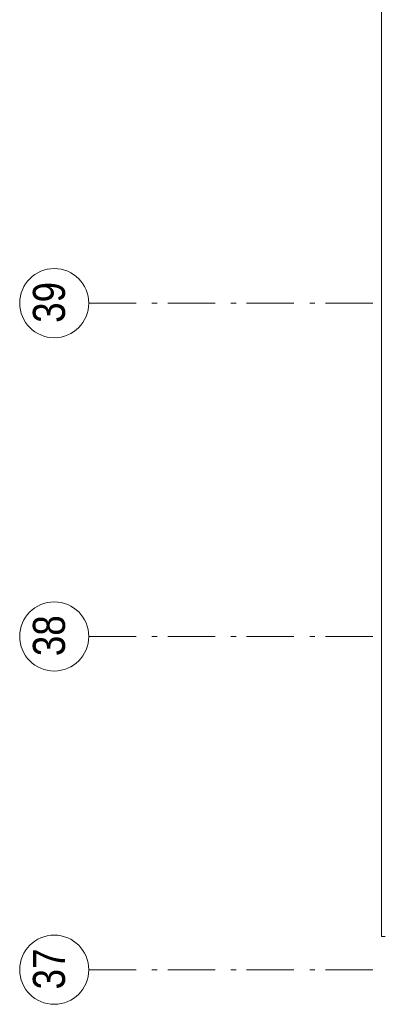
# Model space of a CAD drawing. Header units: millimetres. Extents: x 18442 to 242186, y -49554 to 63508.
# Tile 49 of 175: x 160774 to 162706, y 9509 to 14708. Entities that reach past the tile are written whole.
import ezdxf

# ---------------------------------------------------------------- set-up
doc = ezdxf.new("R2010")
doc.units = ezdxf.units.MM
doc.header["$LTSCALE"] = 400
doc.linetypes.add('STYLE_06', pattern=[1.041641, 0.625, -0.208282, 0.069427, -0.138931])
doc.layers.add('Buitenkozijnen', color=140, linetype='Continuous', lineweight=15)
doc.layers.add('None', color=7, linetype='Continuous', lineweight=9)
doc.styles.add('Arial Narrow', font='ARIALN.TTF', dxfattribs={"height": 211.666667})

msp = doc.modelspace()

# ---------------------------------------------------------------- linework, layer by layer
at = {"layer": 'Buitenkozijnen', "color": 43, "lineweight": 9, "flags": 128}
msp.add_lwpolyline([(162915.74426, 26621.61885), (162685.7849, 26621.61885), (162685.7849, 9866.61885), (162705.7849, 9866.61885)], dxfattribs=at)
at = {"layer": 'None', "color": 7, "linetype": 'STYLE_06', "lineweight": 9}
for p, q in [((161139.60817, 13211.61885), (162639.60817, 13211.61885)), ((161139.60817, 11451.61885), (162639.60817, 11451.61885)), ((161139.60817, 9691.61885), (162639.60817, 9691.61885))]:
    msp.add_line(p, q, dxfattribs=at)
at = {"layer": 'None', "color": 43, "linetype": 'Continuous', "lineweight": 9}
for centre in [(160957.00175, 13211.61885), (160957.00175, 11451.61885), (160957.00175, 9691.61885)]:
    msp.add_circle(centre, 182.60642, dxfattribs=at)

# ---------------------------------------------------------------- texts
at = {"layer": 'None', "color": 8, "char_height": 169.333333, "attachment_point": 1, "rotation": 90, "style": 'Arial Narrow'}
for s, insert in [('39', (160844.24416, 13107.61654)), ('38', (160844.24416, 11347.61654)), ('37', (160844.24416, 9587.61654))]:
    msp.add_mtext(s, dxfattribs=dict(at, insert=insert))

doc.saveas('drawing.dxf')
